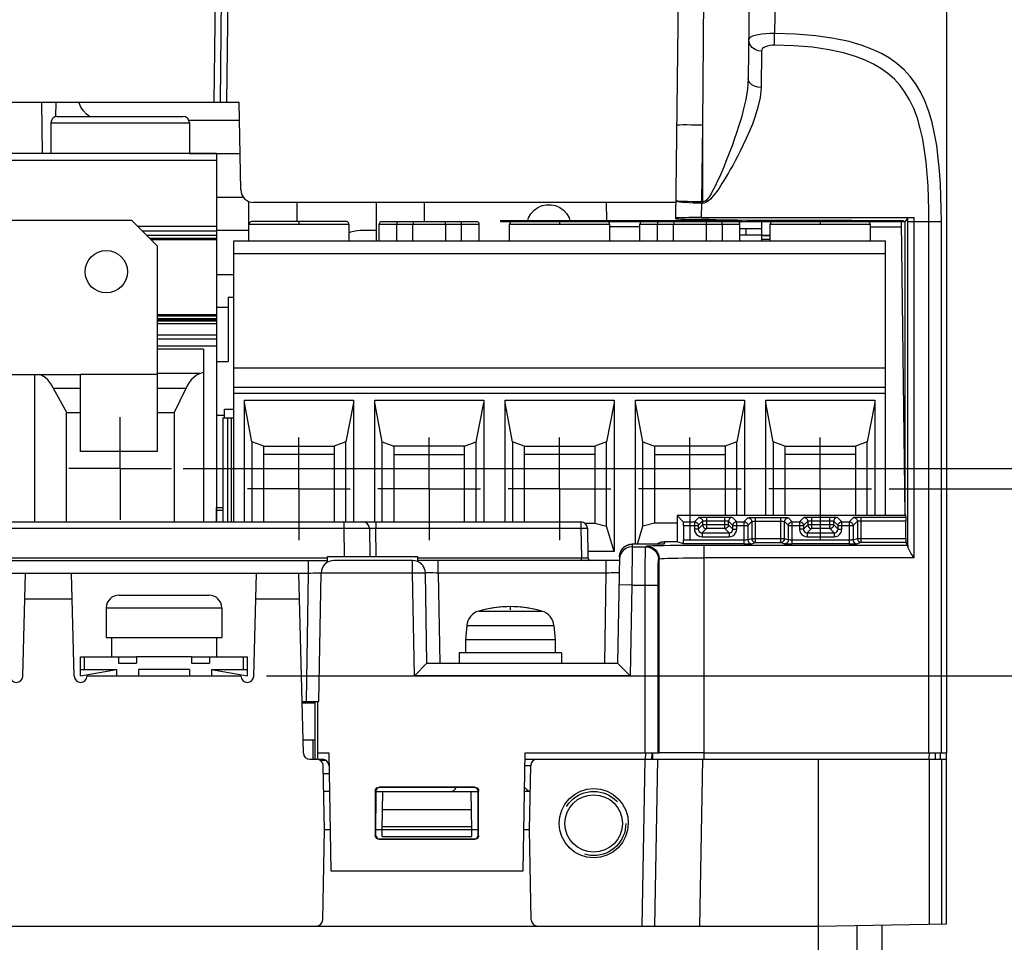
# Model space of a CAD drawing. Extents: x 35 to 410, y 33 to 287.
# Tile 43 of 65: x 284 to 322, y 63 to 99. Entities that reach past the tile are written whole.
import ezdxf

# ---------------------------------------------------------------- set-up
doc = ezdxf.new("R2010")
doc.units = 0
doc.header["$LTSCALE"] = 23.1
doc.linetypes.add('CENTER', pattern=[0.6, 0.375, -0.075, 0.075, -0.075])
doc.linetypes.add('HIDDEN', pattern=[0.2, 0.1, -0.1])
doc.layers.get('0').update_dxf_attribs({"linetype": 'CONTINUOUS'})
for name, color, linetype in [('ALL_AXIS', 7, 'CONTINUOUS'), ('ALL_CURVE', 7, 'CONTINUOUS'), ('ALL_DIM', 7, 'CONTINUOUS'), ('ALL_FEATURES', 7, 'CONTINUOUS'), ('DEFAULT_2', 8, 'HIDDEN'), ('HIDE_CTR-LINE', 7, 'CONTINUOUS')]:
    doc.layers.add(name, color=color, linetype=linetype)
doc.dimstyles.get("Standard").update_dxf_attribs({"dimtxt": 2.5, "dimasz": 2.5, "dimexe": 1.25, "dimexo": 0.625, "dimtad": 1, "dimcen": 2.5, "dimazin": 3, "dimtfac": 1, "dimtmove": 0, "dimatfit": 3})

# ---------------------------------------------------------------- blocks, each defined once
blk = doc.blocks.new('_OPEN')
at = {"color": 0, "linetype": 'BYBLOCK'}
for p, q in [((0, 0), (-1, 0.25)), ((-1, -0.25), (0, 0)), ((-1, 0), (0, 0))]:
    blk.add_line(p, q, dxfattribs=at)
blk = doc.blocks.new('*D10')
at = {"layer": 'ALL_DIM', "color": 2, "linetype": 'CONTINUOUS'}
for p, q in [((308.414, 103.298), (370.851, 103.298)), ((369.851, 103.298), (369.851, 72.319)), ((369.851, 41.339), (369.851, 72.319)), ((318.351, 41.339), (370.851, 41.339))]:
    blk.add_line(p, q, dxfattribs=at)
at = {"layer": 'ALL_DIM', "color": 2, "linetype": 'CONTINUOUS', "xscale": 2, "yscale": 2, "zscale": 2}
for p, rotation in [((369.851, 103.298), 90), ((369.851, 41.339), 270)]:
    blk.add_blockref('_OPEN', p, dxfattribs=dict(at, rotation=rotation))
blk = doc.blocks.new('*D11')
at = {"layer": 'ALL_DIM', "color": 2, "linetype": 'CONTINUOUS'}
for p, q in [((293.351, 73.848), (332.737, 73.848)), ((331.737, 73.848), (331.737, 57.594)), ((331.737, 41.339), (331.737, 57.594)), ((318.351, 41.339), (332.737, 41.339))]:
    blk.add_line(p, q, dxfattribs=at)
at = {"layer": 'ALL_DIM', "color": 2, "linetype": 'CONTINUOUS', "xscale": 2, "yscale": 2, "zscale": 2}
for p, rotation in [((331.737, 73.848), 90), ((331.737, 41.339), 270)]:
    blk.add_blockref('_OPEN', p, dxfattribs=dict(at, rotation=rotation))
blk = doc.blocks.new('*D20')
at = {"layer": 'ALL_DIM', "color": 2, "linetype": 'CONTINUOUS'}
for p, q in [((317.612, 81.136), (348.851, 81.136)), ((347.851, 81.136), (347.851, 61.237)), ((347.851, 41.339), (347.851, 61.237)), ((317.851, 41.339), (348.851, 41.339))]:
    blk.add_line(p, q, dxfattribs=at)
at = {"layer": 'ALL_DIM', "color": 2, "linetype": 'CONTINUOUS', "xscale": 2, "yscale": 2, "zscale": 2}
for p, rotation in [((347.851, 81.136), 90), ((347.851, 41.339), 270)]:
    blk.add_blockref('_OPEN', p, dxfattribs=dict(at, rotation=rotation))
blk = doc.blocks.new('*D21')
at = {"layer": 'ALL_DIM', "color": 2, "linetype": 'CONTINUOUS'}
for p, q in [((290.093, 81.933), (359.851, 81.933)), ((358.851, 81.933), (358.851, 61.636)), ((358.851, 41.339), (358.851, 61.636)), ((318.351, 41.339), (359.851, 41.339))]:
    blk.add_line(p, q, dxfattribs=at)
at = {"layer": 'ALL_DIM', "color": 2, "linetype": 'CONTINUOUS', "xscale": 2, "yscale": 2, "zscale": 2}
for p, rotation in [((358.851, 81.933), 90), ((358.851, 41.339), 270)]:
    blk.add_blockref('_OPEN', p, dxfattribs=dict(at, rotation=rotation))

msp = doc.modelspace()

# ---------------------------------------------------------------- linework, layer by layer
at = {"color": 7, "linetype": 'CONTINUOUS'}
for p, q in [((312.651, 91.009), (312.651, 91.548)), ((312.981, 91.009), (312.651, 91.009)), ((312.651, 90.798), (312.651, 90.998)), ((312.981, 90.998), (312.651, 90.998)), ((312.981, 90.848), (312.651, 90.848)), ((287.601, 76.998), (291.101, 76.998))]:
    msp.add_line(p, q, dxfattribs=at)
at = {"color": 9, "linetype": 'CONTINUOUS'}
msp.add_line((287.101, 76.498), (291.601, 76.498), dxfattribs=at)
at = {"color": 7, "linetype": 'CONTINUOUS'}
for centre, start, end in [((287.601, 76.498), 90, 180), ((291.101, 76.498), 0, 90)]:
    msp.add_arc(centre, 0.5, start, end, dxfattribs=at)
at = {"layer": 'ALL_AXIS', "color": 7, "linetype": 'CONTINUOUS'}
for p, q in [((319.851, 106.348), (319.851, 70.848)), ((312.651, 91.273), (311.801, 91.273)), ((312.651, 91.023), (311.801, 91.023)), ((295.726, 78.498), (299.226, 78.498)), ((287.101, 76.498), (287.101, 75.348)), ((291.601, 76.498), (291.601, 75.348)), ((301.15, 75.808), (301.101, 75.248)), ((304.552, 75.808), (304.601, 75.248)), ((287.101, 75.348), (291.601, 75.348)), ((287.301, 75.348), (287.301, 74.598)), ((291.401, 75.348), (291.401, 74.598)), ((301.101, 75.248), (301.101, 74.748)), ((304.601, 75.248), (301.101, 75.248)), ((304.601, 75.248), (304.601, 74.748)), ((287.576, 74.598), (288.276, 74.598)), ((290.426, 74.598), (291.126, 74.598)), ((300.851, 74.748), (300.851, 74.348)), ((304.851, 74.748), (300.851, 74.748)), ((304.851, 74.748), (304.851, 74.348)), ((295.228, 71.348), (294.771, 71.348)), ((295.168, 70.598), (295.168, 71.348)), ((310.403, 70.848), (308.654, 70.848)), ((295.676, 70.548), (295.454, 70.548))]:
    msp.add_line(p, q, dxfattribs=at)
at = {"layer": 'ALL_AXIS', "color": 9, "linetype": 'CONTINUOUS'}
for p, q in [((312.026, 91.273), (312.026, 91.023)), ((301.619, 76.376), (304.082, 76.376)), ((301.15, 75.808), (304.552, 75.808)), ((295.601, 70.548), (295.601, 70.587))]:
    msp.add_line(p, q, dxfattribs=at)
at = {"layer": 'ALL_AXIS', "color": 7, "linetype": 'CENTER'}
for p, q in [((287.641, 81.936), (287.641, 83.936)), ((294.611, 81.136), (294.611, 83.136)), ((299.691, 81.136), (299.691, 83.136)), ((304.771, 81.136), (304.771, 83.136)), ((309.851, 81.136), (309.851, 83.136)), ((314.931, 81.136), (314.931, 83.136)), ((287.641, 81.936), (285.641, 81.936)), ((287.641, 81.936), (287.641, 79.936)), ((287.641, 81.936), (289.641, 81.936)), ((294.611, 81.136), (292.611, 81.136)), ((294.611, 81.136), (294.611, 79.136)), ((294.611, 81.136), (296.611, 81.136)), ((299.691, 81.136), (297.691, 81.136)), ((299.691, 81.136), (299.691, 79.136)), ((299.691, 81.136), (301.691, 81.136)), ((304.771, 81.136), (302.771, 81.136)), ((304.771, 81.136), (304.771, 79.136)), ((304.771, 81.136), (306.771, 81.136)), ((309.851, 81.136), (307.851, 81.136)), ((309.851, 81.136), (309.851, 79.136)), ((309.851, 81.136), (311.851, 81.136)), ((314.931, 81.136), (312.931, 81.136)), ((314.931, 81.136), (314.931, 79.136)), ((314.931, 81.136), (316.931, 81.136))]:
    msp.add_line(p, q, dxfattribs=at)
at = {"layer": 'ALL_AXIS', "color": 7, "linetype": 'CONTINUOUS'}
msp.add_circle((287.101, 89.598), 0.825, dxfattribs=at)
for centre, radius, start, end in [((301.797, 75.751), 0.65, 105.8809, 175), ((302.851, 72.048), 4.5, 74.1191, 105.8809), ((303.904, 75.751), 0.65, 5, 74.1191)]:
    msp.add_arc(centre, radius, start, end, dxfattribs=at)
at = {"layer": 'ALL_CURVE', "color": 40, "linetype": 'CONTINUOUS'}
msp.add_line((302.851, 76.424), (302.851, 76.548), dxfattribs=at)
msp.add_arc((302.851, 72.048), 4.5, 76.5066, 103.4934, dxfattribs=at)
at = {"layer": 'ALL_FEATURES', "color": 7, "linetype": 'CONTINUOUS'}
for p, q in [((309.306, 91.658), (309.476, 105.548)), ((312.226, 105.548), (312.123, 97.13)), ((291.548, 96.198), (291.609, 101.15)), ((268.41, 96.198), (292.283, 96.198)), ((284.572, 96.198), (284.607, 94.198)), ((285.129, 96.198), (285.119, 95.634)), ((292.342, 92.789), (292.283, 96.198)), ((285.191, 95.648), (290.091, 95.648)), ((284.941, 95.398), (284.941, 94.198)), ((292.295, 95.49), (290.322, 95.49)), ((290.341, 95.398), (290.341, 94.198)), ((291.391, 94.198), (268.891, 94.198)), ((290.341, 94.209), (292.317, 94.209)), ((291.391, 94.198), (291.391, 79.848)), ((292.453, 92.485), (291.391, 92.485)), ((309.314, 92.298), (292.842, 92.298)), ((306.586, 92.298), (306.594, 91.598)), ((288.101, 91.598), (279.601, 91.598)), ((289.101, 90.598), (288.101, 91.598)), ((291.391, 91.355), (288.344, 91.355)), ((292.661, 90.798), (292.661, 91.448)), ((296.461, 91.548), (292.761, 91.548)), ((296.561, 91.448), (296.561, 90.798)), ((297.741, 90.798), (297.741, 91.448)), ((297.841, 91.548), (301.541, 91.548)), ((301.641, 90.798), (301.641, 91.448)), ((302.471, 91.598), (302.471, 91.548)), ((302.471, 91.598), (311.877, 91.598)), ((302.471, 91.548), (316.167, 91.548)), ((302.821, 90.798), (302.821, 91.448)), ((306.721, 91.448), (306.721, 90.798)), ((307.901, 91.348), (306.721, 91.348)), ((307.901, 90.798), (307.901, 91.448)), ((309.651, 91.65), (309.651, 91.598)), ((309.806, 91.649), (310.082, 91.649)), ((310.101, 91.649), (310.101, 91.598)), ((310.307, 91.707), (318.598, 91.707)), ((310.572, 91.642), (310.582, 91.64)), ((310.582, 91.64), (310.582, 91.64)), ((311.101, 91.611), (311.101, 91.598)), ((311.801, 90.798), (311.801, 91.448)), ((312.981, 90.798), (312.981, 91.448)), ((316.168, 91.591), (313.351, 91.591)), ((316.167, 91.539), (316.168, 91.591)), ((318.179, 91.553), (316.167, 91.553)), ((318.233, 91.539), (316.167, 91.539)), ((318.179, 91.582), (316.168, 91.582)), ((316.881, 91.448), (316.881, 90.798)), ((316.881, 91.348), (318.097, 91.348)), ((318.235, 80.1), (318.095, 91.539)), ((318.179, 91.582), (318.179, 91.553)), ((318.348, 91.703), (318.233, 91.539)), ((318.233, 91.539), (318.233, 80.198)), ((288.509, 91.189), (291.391, 91.189)), ((291.391, 91.008), (288.691, 91.008)), ((291.391, 91.213), (292.661, 91.213)), ((296.982, 91.213), (297.618, 91.213)), ((288.82, 90.879), (291.391, 90.879)), ((288.845, 90.854), (291.391, 90.854)), ((289.101, 82.598), (289.101, 90.598)), ((292.071, 79.848), (292.071, 90.798)), ((292.071, 90.798), (317.471, 90.798)), ((317.471, 80.1), (317.471, 90.798)), ((292.071, 89.48), (291.391, 89.48)), ((291.851, 88.598), (291.851, 86.098)), ((292.071, 88.598), (291.851, 88.598)), ((289.101, 87.927), (291.391, 87.927)), ((291.391, 88.218), (291.851, 88.218)), ((291.851, 88.198), (291.391, 88.198)), ((291.391, 87.862), (289.101, 87.862)), ((291.391, 87.762), (289.101, 87.762)), ((289.101, 87.734), (291.391, 87.734)), ((291.391, 87.669), (289.101, 87.669)), ((289.101, 87.585), (291.391, 87.585)), ((291.391, 86.964), (289.101, 86.964)), ((290.891, 86.583), (289.101, 86.583)), ((290.891, 86.583), (290.891, 79.848)), ((291.391, 86.098), (291.851, 86.098)), ((281.601, 85.598), (286.101, 85.598)), ((284.316, 79.848), (284.316, 85.598)), ((286.101, 82.598), (286.101, 85.598)), ((290.747, 85.626), (290.891, 85.683)), ((285.03, 85.064), (285.566, 84.098)), ((285.03, 85.064), (286.101, 85.064)), ((289.101, 85.064), (290.22, 85.064)), ((289.741, 84.105), (290.22, 85.064)), ((292.071, 85.098), (317.471, 85.098)), ((292.486, 79.848), (292.486, 84.598)), ((292.486, 84.598), (296.736, 84.598)), ((292.781, 82.966), (292.486, 84.484)), ((296.736, 84.484), (296.44, 82.966)), ((296.736, 84.598), (296.736, 79.848)), ((297.566, 79.848), (297.566, 84.598)), ((297.566, 84.598), (301.816, 84.598)), ((297.861, 82.966), (297.566, 84.484)), ((301.52, 82.966), (301.816, 84.484)), ((301.816, 84.598), (301.816, 79.848)), ((302.646, 79.848), (302.646, 84.598)), ((302.646, 84.598), (306.896, 84.598)), ((302.941, 82.966), (302.646, 84.484)), ((306.896, 84.484), (306.6, 82.966)), ((306.896, 84.598), (306.896, 78.698)), ((307.726, 78.979), (307.726, 84.598)), ((307.726, 84.598), (311.976, 84.598)), ((308.021, 82.966), (307.726, 84.484)), ((311.976, 84.484), (311.68, 82.966)), ((311.976, 84.598), (311.976, 80.1)), ((312.806, 80.1), (312.806, 84.598)), ((312.806, 84.598), (317.056, 84.598)), ((313.101, 82.966), (312.806, 84.484)), ((317.056, 84.484), (316.76, 82.966)), ((317.056, 84.598), (317.056, 80.1)), ((285.541, 84.123), (285.541, 79.848)), ((285.541, 84.123), (285.566, 84.098)), ((286.101, 84.098), (285.541, 84.098)), ((289.741, 84.098), (289.101, 84.098)), ((289.741, 84.105), (289.741, 79.848)), ((291.703, 83.898), (291.703, 84.248)), ((291.703, 84.248), (292.071, 84.248)), ((291.703, 83.998), (291.391, 83.998)), ((291.643, 83.898), (291.643, 79.848)), ((291.643, 83.898), (292.071, 83.898)), ((291.84, 79.848), (291.84, 83.898)), ((291.974, 83.898), (291.974, 79.848)), ((292.781, 82.966), (292.781, 79.848)), ((293.236, 82.798), (292.781, 82.966)), ((296.44, 82.966), (295.986, 82.798)), ((296.44, 79.848), (296.44, 82.966)), ((297.861, 79.848), (297.861, 82.966)), ((297.861, 82.966), (298.316, 82.798)), ((301.066, 82.798), (301.52, 82.966)), ((301.52, 79.848), (301.52, 82.966)), ((302.941, 82.966), (302.941, 79.848)), ((303.396, 82.798), (302.941, 82.966)), ((306.6, 82.966), (306.146, 82.798)), ((306.6, 79.689), (306.6, 82.966)), ((308.021, 79.689), (308.021, 82.966)), ((308.021, 82.966), (308.476, 82.798)), ((311.68, 82.966), (311.226, 82.798)), ((311.68, 80.1), (311.68, 82.966)), ((313.556, 82.798), (313.101, 82.966)), ((313.101, 82.966), (313.101, 80.1)), ((316.76, 82.966), (316.306, 82.798)), ((316.76, 80.1), (316.76, 82.966)), ((289.101, 82.598), (286.101, 82.598)), ((293.236, 79.848), (293.236, 82.798)), ((293.236, 82.798), (295.986, 82.798)), ((295.986, 82.798), (295.986, 79.848)), ((298.316, 82.798), (298.316, 79.848)), ((301.066, 82.798), (298.316, 82.798)), ((301.066, 79.848), (301.066, 82.798)), ((303.396, 82.798), (303.396, 79.848)), ((303.396, 82.798), (306.146, 82.798)), ((306.146, 82.798), (306.146, 79.798)), ((308.476, 82.798), (308.476, 79.798)), ((311.226, 82.798), (308.476, 82.798)), ((311.226, 82.798), (311.226, 80.1)), ((313.556, 82.798), (313.556, 80.1)), ((313.556, 82.798), (316.306, 82.798)), ((316.306, 82.798), (316.306, 80.1)), ((295.986, 82.473), (293.236, 82.473)), ((298.316, 82.473), (301.066, 82.473)), ((306.146, 82.473), (303.396, 82.473)), ((308.476, 82.473), (311.226, 82.473)), ((316.306, 82.473), (313.556, 82.473)), ((291.391, 80.412), (291.403, 80.414)), ((291.403, 80.414), (291.643, 80.414)), ((262.099, 79.848), (305.605, 79.848)), ((309.592, 79.857), (309.349, 80.1)), ((309.349, 80.1), (309.35, 79.079)), ((318.235, 80.1), (309.349, 80.1)), ((318.234, 80.181), (318.266, 80.04)), ((318.268, 79.205), (318.268, 79.89)), ((297.355, 79.603), (297.374, 78.498)), ((305.752, 79.798), (306.146, 79.798)), ((305.855, 79.603), (305.875, 78.446)), ((306.146, 79.798), (306.6, 79.689)), ((306.895, 78.698), (306.6, 79.689)), ((307.81, 78.979), (308.021, 79.689)), ((308.476, 79.798), (308.021, 79.689)), ((309.349, 79.798), (308.476, 79.798)), ((309.6, 79.707), (309.6, 79.143)), ((309.35, 79.079), (308.855, 79.079)), ((309.607, 78.993), (309.35, 79.079)), ((306.896, 78.698), (305.871, 78.698)), ((307.498, 78.967), (307.603, 78.979)), ((308.844, 78.979), (307.603, 78.979)), ((308.844, 78.979), (308.853, 78.978)), ((318.345, 78.948), (318.27, 79.055)), ((273.976, 78.348), (295.726, 78.348)), ((295.726, 78.28), (295.726, 78.498)), ((299.039, 78.348), (295.977, 78.348)), ((299.226, 78.498), (299.226, 78.312)), ((307.101, 78.348), (299.226, 78.348)), ((307.103, 78.487), (307.031, 74.348)), ((283.85, 73.842), (283.955, 77.848)), ((283.955, 77.848), (285.746, 77.848)), ((285.851, 73.842), (285.746, 77.848)), ((292.85, 73.842), (292.955, 77.848)), ((292.955, 77.848), (294.601, 77.848)), ((294.784, 70.842), (294.601, 77.848)), ((295.39, 72.848), (295.477, 77.857)), ((299.601, 74.348), (299.539, 77.857)), ((286.101, 73.848), (286.101, 74.598)), ((286.101, 74.598), (287.576, 74.598)), ((287.576, 74.598), (287.576, 74.348)), ((288.276, 74.598), (288.276, 74.348)), ((290.426, 74.598), (288.276, 74.598)), ((290.426, 74.598), (290.426, 74.348)), ((291.126, 74.598), (291.126, 74.348)), ((291.126, 74.598), (292.601, 74.598)), ((292.601, 73.848), (292.601, 74.598)), ((286.101, 74.098), (287.501, 74.098)), ((286.101, 73.848), (287.501, 74.098)), ((287.501, 74.098), (287.501, 73.848)), ((287.576, 74.348), (288.276, 74.348)), ((288.351, 74.098), (288.351, 73.848)), ((290.351, 74.098), (288.351, 74.098)), ((290.351, 74.098), (290.351, 73.848)), ((290.426, 74.348), (291.126, 74.348)), ((291.201, 74.098), (291.201, 73.848)), ((291.201, 74.098), (292.601, 73.848)), ((291.201, 74.098), (292.601, 74.098)), ((299.109, 73.848), (299.601, 74.348)), ((299.601, 74.348), (307.031, 74.348)), ((307.522, 73.848), (307.031, 74.348)), ((286.351, 73.848), (292.351, 73.848)), ((294.732, 72.848), (295.39, 72.848)), ((294.733, 72.798), (295.23, 72.798)), ((295.228, 72.848), (295.228, 70.598)), ((295.351, 70.848), (295.351, 72.848)), ((295.346, 70.598), (295.346, 70.848)), ((295.351, 70.848), (295.77, 70.848)), ((295.77, 70.848), (295.851, 66.248)), ((303.351, 66.248), (303.431, 70.848)), ((303.431, 70.848), (308.654, 70.848)), ((310.403, 70.848), (319.851, 70.848)), ((319.605, 70.848), (319.601, 70.598)), ((319.851, 64.185), (319.851, 70.848)), ((295.034, 70.598), (295.307, 70.598)), ((295.346, 70.598), (295.529, 70.598)), ((295.601, 67.848), (295.557, 70.353)), ((303.427, 70.598), (319.851, 70.598)), ((303.601, 67.848), (303.644, 70.353)), ((308.487, 64.098), (308.601, 70.598)), ((314.851, 70.598), (314.851, 54.745)), ((295.562, 70.048), (295.784, 70.048)), ((301.464, 69.511), (297.738, 69.511)), ((301.45, 69.497), (297.752, 69.497)), ((295.797, 69.348), (295.574, 69.348)), ((297.588, 69.361), (297.588, 67.635)), ((297.602, 69.347), (297.601, 67.649)), ((297.602, 69.348), (301.6, 69.348)), ((297.851, 67.848), (297.877, 69.348)), ((301.351, 67.848), (301.324, 69.348)), ((301.6, 67.649), (301.6, 69.347)), ((301.614, 67.635), (301.614, 69.361)), ((303.627, 69.348), (303.405, 69.348)), ((295.539, 64.344), (295.601, 67.848)), ((295.823, 67.848), (295.601, 67.848)), ((301.6, 67.848), (297.601, 67.848)), ((297.855, 67.597), (297.851, 67.848)), ((297.855, 67.597), (301.346, 67.597)), ((301.346, 67.597), (301.351, 67.848)), ((303.601, 67.848), (303.379, 67.848)), ((303.662, 64.344), (303.601, 67.848)), ((297.738, 67.485), (301.464, 67.485)), ((297.751, 67.499), (301.45, 67.499)), ((295.851, 66.248), (303.351, 66.248)), ((254.851, 64.098), (314.851, 64.098)), ((314.851, 64.098), (319.851, 64.185)), ((317.351, 61.855), (317.351, 64.142))]:
    msp.add_line(p, q, dxfattribs=at)
at = {"layer": 'ALL_FEATURES', "color": 9, "linetype": 'CONTINUOUS'}
for p, q in [((313.247, 105.548), (313.152, 98.88)), ((291.359, 101.15), (291.298, 96.198)), ((291.798, 96.198), (291.859, 101.15)), ((312.641, 98.193), (312.623, 96.777)), ((284.941, 95.398), (290.341, 95.398)), ((310.314, 92.321), (310.351, 95.323)), ((310.351, 92.267), (310.351, 95.323)), ((268.891, 93.95), (291.391, 93.95)), ((310.307, 91.707), (310.315, 92.267)), ((310.315, 92.267), (310.314, 92.321)), ((310.351, 92.321), (310.314, 92.321)), ((310.351, 92.267), (310.315, 92.267)), ((292.661, 91.448), (296.561, 91.448)), ((294.611, 91.548), (294.611, 91.448)), ((297.741, 91.448), (301.641, 91.448)), ((298.429, 90.798), (298.429, 91.448)), ((299.055, 90.798), (299.055, 91.448)), ((300.326, 91.448), (300.326, 90.798)), ((300.953, 90.798), (300.953, 91.448)), ((302.821, 91.448), (306.721, 91.448)), ((302.971, 91.598), (302.971, 91.548)), ((304.771, 91.548), (304.771, 91.448)), ((307.901, 91.448), (311.801, 91.448)), ((308.589, 90.798), (308.589, 91.448)), ((309.215, 90.798), (309.215, 91.448)), ((309.593, 91.65), (309.594, 91.598)), ((310.486, 91.448), (310.486, 90.798)), ((311.113, 91.448), (311.113, 90.798)), ((312.981, 91.448), (316.881, 91.448)), ((314.931, 91.548), (314.931, 91.448)), ((318.348, 78.879), (318.348, 91.703)), ((318.348, 91.548), (319.653, 91.548)), ((318.598, 78.448), (318.598, 91.707)), ((319.168, 70.848), (319.168, 91.548)), ((319.653, 70.848), (319.653, 91.548)), ((291.391, 90.896), (288.803, 90.896)), ((317.471, 90.298), (292.071, 90.298)), ((289.101, 87.922), (291.391, 87.922)), ((291.391, 87.122), (289.101, 87.122)), ((289.101, 86.711), (291.391, 86.711)), ((289.101, 85.598), (286.101, 85.598)), ((290.747, 85.626), (289.101, 85.626)), ((292.071, 85.848), (317.471, 85.848)), ((317.471, 84.848), (292.071, 84.848)), ((291.391, 80.307), (291.403, 80.308)), ((291.403, 79.848), (291.403, 80.414)), ((291.403, 80.308), (291.643, 80.308)), ((296.355, 79.848), (296.355, 79.603)), ((297.605, 79.848), (297.605, 79.603)), ((305.605, 79.848), (305.605, 79.603)), ((309.592, 79.857), (310.025, 79.857)), ((310.025, 79.857), (310.193, 80.025)), ((310.025, 79.857), (310.025, 79.572)), ((310.175, 79.707), (310.343, 79.875)), ((310.343, 79.875), (310.343, 79.741)), ((310.493, 80.04), (310.493, 79.591)), ((310.493, 80.04), (311.208, 80.04)), ((310.493, 79.89), (311.208, 79.89)), ((311.208, 79.591), (311.208, 80.04)), ((311.358, 79.875), (311.527, 79.707)), ((311.358, 79.741), (311.358, 79.875)), ((311.508, 80.025), (311.676, 79.857)), ((311.676, 79.572), (311.676, 79.857)), ((311.676, 79.857), (311.959, 79.857)), ((311.959, 79.857), (312.112, 80.009)), ((311.959, 79.857), (311.959, 78.993)), ((312.109, 79.707), (312.262, 79.859)), ((312.262, 79.859), (312.262, 79.199)), ((312.411, 79.049), (312.411, 80.024)), ((312.411, 80.024), (313.39, 80.024)), ((312.411, 79.874), (313.39, 79.874)), ((313.39, 79.049), (313.39, 80.024)), ((313.692, 79.707), (313.54, 79.859)), ((313.54, 79.199), (313.54, 79.859)), ((313.842, 79.857), (313.689, 80.009)), ((313.842, 78.993), (313.842, 79.857)), ((313.842, 79.857), (314.125, 79.857)), ((314.125, 79.857), (314.293, 80.025)), ((314.125, 79.857), (314.125, 79.572)), ((314.275, 79.707), (314.443, 79.875)), ((314.443, 79.875), (314.443, 79.741)), ((314.593, 80.04), (314.593, 79.591)), ((314.593, 80.04), (315.308, 80.04)), ((314.593, 79.89), (315.308, 79.89)), ((315.308, 79.591), (315.308, 80.04)), ((315.458, 79.875), (315.627, 79.707)), ((315.458, 79.741), (315.458, 79.875)), ((315.608, 80.025), (315.776, 79.857)), ((315.776, 79.572), (315.776, 79.857)), ((315.776, 79.857), (316.059, 79.857)), ((316.059, 79.857), (316.228, 80.025)), ((316.059, 79.857), (316.059, 78.993)), ((316.209, 79.707), (316.378, 79.875)), ((316.378, 79.875), (316.378, 79.205)), ((316.527, 80.04), (318.266, 80.04)), ((316.527, 79.055), (316.527, 80.04)), ((316.527, 79.89), (318.268, 79.89)), ((271.846, 79.603), (296.355, 79.603)), ((296.355, 79.603), (296.374, 78.498)), ((296.355, 79.603), (296.596, 79.603)), ((297.624, 78.498), (297.605, 79.603)), ((297.605, 79.603), (305.605, 79.603)), ((305.605, 79.603), (305.625, 78.446)), ((309.6, 79.707), (310.175, 79.707)), ((310.175, 79.572), (310.025, 79.572)), ((310.343, 79.741), (310.175, 79.572)), ((310.175, 79.707), (310.175, 79.572)), ((310.493, 79.591), (310.324, 79.422)), ((311.358, 79.741), (310.343, 79.741)), ((311.208, 79.591), (310.493, 79.591)), ((311.377, 79.422), (311.208, 79.591)), ((311.527, 79.572), (311.358, 79.741)), ((311.527, 79.572), (311.527, 79.707)), ((311.527, 79.707), (312.109, 79.707)), ((311.527, 79.572), (311.676, 79.572)), ((312.109, 79.707), (312.109, 79.148)), ((313.692, 79.148), (313.692, 79.707)), ((313.692, 79.707), (314.275, 79.707)), ((314.275, 79.572), (314.125, 79.572)), ((314.443, 79.741), (314.275, 79.572)), ((314.275, 79.707), (314.275, 79.572)), ((314.593, 79.591), (314.424, 79.422)), ((315.458, 79.741), (314.443, 79.741)), ((315.308, 79.591), (314.593, 79.591)), ((315.477, 79.422), (315.308, 79.591)), ((315.627, 79.572), (315.458, 79.741)), ((315.627, 79.572), (315.627, 79.707)), ((315.627, 79.707), (316.209, 79.707)), ((315.627, 79.572), (315.776, 79.572)), ((316.209, 79.707), (316.209, 79.148)), ((308.855, 79.079), (308.853, 78.978)), ((311.959, 79.143), (309.6, 79.143)), ((310.324, 79.422), (311.377, 79.422)), ((310.324, 79.422), (310.324, 79.272)), ((310.324, 79.272), (311.377, 79.272)), ((311.377, 79.422), (311.377, 79.272)), ((312.109, 79.148), (312.262, 79.199)), ((312.262, 79.199), (313.54, 79.199)), ((313.54, 79.199), (313.692, 79.148)), ((316.059, 79.143), (313.842, 79.143)), ((314.424, 79.422), (315.477, 79.422)), ((314.424, 79.422), (314.424, 79.272)), ((314.424, 79.272), (315.477, 79.272)), ((315.477, 79.422), (315.477, 79.272)), ((316.209, 79.148), (316.378, 79.205)), ((316.378, 79.205), (318.268, 79.205)), ((307.215, 78.794), (307.155, 78.701)), ((307.294, 78.872), (307.215, 78.794)), ((307.388, 78.93), (307.294, 78.872)), ((307.493, 78.966), (307.388, 78.93)), ((307.603, 78.978), (307.493, 78.966)), ((307.601, 78.882), (307.584, 77.382)), ((307.603, 78.978), (307.601, 78.882)), ((307.601, 78.882), (308.126, 78.882)), ((307.603, 78.978), (307.603, 78.979)), ((308.853, 78.978), (307.603, 78.978)), ((308.126, 78.882), (308.154, 78.909)), ((311.959, 78.993), (309.607, 78.993)), ((310.403, 78.948), (318.345, 78.948)), ((310.403, 70.598), (310.403, 78.948)), ((312.259, 78.998), (312.411, 79.049)), ((312.411, 79.049), (313.39, 79.049)), ((313.39, 79.049), (313.542, 78.998)), ((316.059, 78.993), (313.842, 78.993)), ((316.359, 78.998), (316.527, 79.055)), ((316.527, 79.055), (318.27, 79.055)), ((273.976, 78.446), (295.726, 78.446)), ((294.977, 78.348), (294.977, 77.857)), ((299.039, 77.848), (299.039, 78.348)), ((299.226, 78.446), (305.625, 78.446)), ((300.039, 77.857), (300.039, 78.348)), ((305.625, 78.348), (305.625, 78.446)), ((306.592, 77.857), (306.592, 78.348)), ((308.626, 78.382), (308.654, 78.409)), ((308.654, 70.848), (308.654, 78.409)), ((318.598, 78.448), (310.403, 78.448)), ((274.724, 77.857), (294.977, 77.857)), ((294.977, 77.857), (294.89, 72.848)), ((299.039, 77.848), (295.477, 77.848)), ((299.539, 77.857), (299.039, 77.848)), ((299.109, 73.848), (299.039, 77.848)), ((300.039, 77.857), (300.101, 74.348)), ((306.592, 77.857), (300.039, 77.857)), ((306.531, 74.348), (306.592, 77.857)), ((307.584, 77.382), (307.084, 77.391)), ((307.584, 77.382), (307.522, 73.848)), ((307.584, 77.382), (308.609, 77.382)), ((308.109, 70.848), (308.109, 77.382)), ((308.609, 70.848), (308.609, 77.382)), ((283.929, 76.848), (285.772, 76.848)), ((292.929, 76.848), (294.627, 76.848)), ((286.251, 74.098), (286.251, 74.598)), ((292.451, 74.098), (292.451, 74.598)), ((307.522, 73.848), (299.109, 73.848)), ((308.114, 70.848), (308.109, 70.598)), ((308.364, 70.848), (308.359, 70.598)), ((308.404, 70.598), (308.408, 70.848)), ((319.171, 70.848), (319.168, 70.598)), ((319.414, 70.848), (319.411, 70.598)), ((307.987, 64.098), (308.101, 70.598)), ((310.237, 64.098), (310.35, 70.598)), ((319.195, 64.174), (319.195, 70.598)), ((319.673, 64.182), (319.673, 70.598)), ((297.738, 69.511), (297.752, 69.497)), ((301.464, 69.511), (301.45, 69.497)), ((297.588, 69.361), (297.602, 69.347)), ((301.614, 69.361), (301.6, 69.347)), ((301.337, 68.633), (297.864, 68.633)), ((301.349, 67.964), (297.853, 67.964)), ((297.588, 67.635), (297.601, 67.649)), ((301.614, 67.635), (301.6, 67.649)), ((297.738, 67.485), (297.751, 67.499)), ((301.464, 67.485), (301.45, 67.499)), ((316.368, 54.825), (316.368, 64.125))]:
    msp.add_line(p, q, dxfattribs=at)
for points in [[(310.351, 95.323), (310.376, 98.602), (310.403, 101.979), (310.432, 105.548)], [(313.152, 98.88), (312.98, 98.878), (312.815, 98.869), (312.659, 98.854), (312.517, 98.833), (312.392, 98.806), (312.289, 98.773), (312.21, 98.734), (312.159, 98.689), (312.141, 98.641)], [(312.641, 98.193), (312.511, 98.209), (312.39, 98.254), (312.286, 98.325), (312.206, 98.418), (312.157, 98.525), (312.141, 98.641)], [(313.148, 98.423), (313.149, 98.482), (313.15, 98.561), (313.151, 98.658), (313.151, 98.766), (313.152, 98.88)], [(319.653, 91.548), (319.649, 92.043), (319.637, 92.528), (319.615, 93.026), (319.581, 93.526), (319.534, 94.024), (319.471, 94.511), (319.391, 94.975), (319.291, 95.416), (319.165, 95.843), (319.01, 96.25), (318.835, 96.613), (318.645, 96.925), (318.436, 97.203), (318.197, 97.464), (317.922, 97.706), (317.626, 97.917), (317.317, 98.097), (316.973, 98.26), (316.561, 98.416), (316.059, 98.562), (315.459, 98.69), (314.753, 98.791), (313.968, 98.856), (313.152, 98.88)], [(313.148, 98.423), (313.051, 98.42), (312.96, 98.408), (312.874, 98.389), (312.798, 98.363), (312.734, 98.33), (312.685, 98.291), (312.653, 98.245), (312.641, 98.193)], [(319.168, 91.548), (319.164, 92.012), (319.153, 92.467), (319.132, 92.934), (319.101, 93.403), (319.058, 93.87), (318.999, 94.327), (318.925, 94.762), (318.832, 95.175), (318.716, 95.576), (318.573, 95.957), (318.41, 96.297), (318.234, 96.59), (318.041, 96.851), (317.819, 97.096), (317.565, 97.322), (317.291, 97.52), (317.005, 97.689), (316.686, 97.842), (316.305, 97.988), (315.84, 98.126), (315.284, 98.246), (314.631, 98.341), (313.904, 98.401), (313.148, 98.423)], [(312.123, 97.13), (312.093, 96.708), (312.027, 96.304), (311.946, 95.938), (311.856, 95.602), (311.763, 95.291), (311.67, 95.005), (311.58, 94.744), (311.494, 94.505), (311.412, 94.285), (311.333, 94.081), (311.257, 93.891), (311.185, 93.714), (311.116, 93.551), (311.051, 93.4), (310.99, 93.261), (310.931, 93.134), (310.876, 93.016), (310.823, 92.908), (310.772, 92.808), (310.723, 92.717), (310.676, 92.634), (310.629, 92.56), (310.584, 92.493), (310.538, 92.436), (310.492, 92.388), (310.446, 92.352), (310.398, 92.328), (310.351, 92.321)], [(312.623, 96.777), (312.493, 96.789), (312.372, 96.825), (312.268, 96.881), (312.188, 96.955), (312.139, 97.039), (312.123, 97.13)], [(312.623, 96.777), (312.586, 96.381), (312.503, 96.003), (312.399, 95.659), (312.285, 95.344), (312.166, 95.052), (312.048, 94.784), (311.933, 94.539), (311.823, 94.315), (311.717, 94.109), (311.616, 93.917), (311.518, 93.739), (311.426, 93.574), (311.338, 93.421), (311.254, 93.279), (311.175, 93.149), (311.1, 93.029), (311.029, 92.919), (310.961, 92.817), (310.895, 92.724), (310.832, 92.639), (310.771, 92.561), (310.711, 92.491), (310.652, 92.429), (310.593, 92.375), (310.534, 92.33), (310.474, 92.296), (310.412, 92.274), (310.351, 92.267)], [(309.351, 95.323), (309.376, 95.326), (309.45, 95.327), (309.569, 95.328), (309.727, 95.328), (309.917, 95.327), (310.128, 95.326), (310.351, 95.323)], [(310.314, 92.321), (310.119, 92.323), (309.933, 92.326), (309.76, 92.33), (309.609, 92.334), (309.485, 92.337), (309.392, 92.341), (309.334, 92.344), (309.314, 92.347)], [(310.315, 92.267), (310.141, 92.27), (309.973, 92.275), (309.816, 92.282), (309.674, 92.291), (309.55, 92.301), (309.45, 92.312), (309.376, 92.323), (309.33, 92.335), (309.314, 92.347)], [(298.429, 91.448), (298.439, 91.498), (298.467, 91.535), (298.512, 91.548)], [(299.065, 91.548), (299.064, 91.535), (299.058, 91.498), (299.055, 91.448)], [(300.326, 91.448), (300.323, 91.498), (300.318, 91.535), (300.316, 91.548)], [(300.953, 91.448), (300.943, 91.498), (300.914, 91.535), (300.87, 91.548)], [(308.589, 91.448), (308.599, 91.498), (308.627, 91.535), (308.672, 91.548)], [(309.225, 91.548), (309.224, 91.535), (309.218, 91.498), (309.215, 91.448)], [(310.476, 91.548), (310.478, 91.535), (310.483, 91.498), (310.486, 91.448)], [(311.113, 91.448), (311.103, 91.498), (311.074, 91.535), (311.03, 91.548)], [(310.025, 79.857), (310.071, 79.849), (310.113, 79.828), (310.146, 79.795), (310.167, 79.753), (310.175, 79.707)], [(310.193, 80.025), (310.207, 80.029), (310.238, 80.033), (310.285, 80.036), (310.346, 80.038), (310.418, 80.04), (310.493, 80.04)], [(310.193, 80.025), (310.24, 80.018), (310.281, 79.996), (310.314, 79.963), (310.336, 79.922), (310.343, 79.875)], [(310.343, 79.875), (310.35, 79.879), (310.366, 79.883), (310.389, 79.886), (310.42, 79.888), (310.455, 79.89), (310.493, 79.89)], [(311.208, 80.04), (311.283, 80.04), (311.353, 80.038), (311.414, 80.036), (311.462, 80.033), (311.494, 80.029), (311.508, 80.025)], [(311.208, 79.89), (311.246, 79.89), (311.281, 79.888), (311.311, 79.886), (311.335, 79.883), (311.351, 79.879), (311.358, 79.875)], [(311.508, 80.025), (311.462, 80.018), (311.42, 79.996), (311.387, 79.963), (311.366, 79.922), (311.358, 79.875)], [(311.527, 79.707), (311.534, 79.753), (311.555, 79.795), (311.589, 79.828), (311.63, 79.849), (311.676, 79.857)], [(311.959, 79.857), (312.006, 79.849), (312.047, 79.828), (312.08, 79.795), (312.102, 79.753), (312.109, 79.707)], [(312.112, 80.009), (312.125, 80.013), (312.157, 80.017), (312.205, 80.02), (312.266, 80.022), (312.336, 80.024), (312.411, 80.024)], [(312.112, 80.009), (312.158, 80.002), (312.2, 79.98), (312.233, 79.947), (312.254, 79.906), (312.262, 79.859)], [(312.262, 79.859), (312.268, 79.863), (312.284, 79.867), (312.308, 79.87), (312.339, 79.872), (312.374, 79.874), (312.411, 79.874)], [(313.39, 80.024), (313.465, 80.024), (313.535, 80.022), (313.596, 80.02), (313.644, 80.017), (313.676, 80.013), (313.689, 80.009)], [(313.39, 79.874), (313.427, 79.874), (313.463, 79.872), (313.493, 79.87), (313.517, 79.867), (313.533, 79.863), (313.54, 79.859)], [(313.54, 79.859), (313.547, 79.906), (313.568, 79.947), (313.602, 79.98), (313.643, 80.002), (313.689, 80.009)], [(313.692, 79.707), (313.7, 79.753), (313.721, 79.795), (313.754, 79.828), (313.796, 79.849), (313.842, 79.857)], [(314.125, 79.857), (314.171, 79.849), (314.213, 79.828), (314.246, 79.795), (314.267, 79.753), (314.275, 79.707)], [(314.293, 80.025), (314.307, 80.029), (314.338, 80.033), (314.385, 80.036), (314.446, 80.038), (314.518, 80.04), (314.593, 80.04)], [(314.293, 80.025), (314.34, 80.018), (314.381, 79.996), (314.414, 79.963), (314.436, 79.922), (314.443, 79.875)], [(314.443, 79.875), (314.45, 79.879), (314.466, 79.883), (314.489, 79.886), (314.52, 79.888), (314.555, 79.89), (314.593, 79.89)], [(315.308, 80.04), (315.383, 80.04), (315.453, 80.038), (315.514, 80.036), (315.562, 80.033), (315.594, 80.029), (315.608, 80.025)], [(315.308, 79.89), (315.346, 79.89), (315.381, 79.888), (315.411, 79.886), (315.435, 79.883), (315.451, 79.879), (315.458, 79.875)], [(315.608, 80.025), (315.562, 80.018), (315.52, 79.996), (315.487, 79.963), (315.466, 79.922), (315.458, 79.875)], [(315.627, 79.707), (315.634, 79.753), (315.655, 79.795), (315.689, 79.828), (315.73, 79.849), (315.776, 79.857)], [(316.059, 79.857), (316.106, 79.849), (316.147, 79.828), (316.18, 79.795), (316.202, 79.753), (316.209, 79.707)], [(316.228, 80.025), (316.241, 80.029), (316.273, 80.033), (316.321, 80.036), (316.382, 80.038), (316.452, 80.04), (316.527, 80.04)], [(316.228, 80.025), (316.274, 80.018), (316.316, 79.996), (316.349, 79.963), (316.37, 79.922), (316.378, 79.875)], [(316.378, 79.875), (316.384, 79.879), (316.4, 79.883), (316.424, 79.886), (316.455, 79.888), (316.49, 79.89), (316.527, 79.89)], [(296.596, 79.603), (296.732, 79.604), (296.902, 79.604), (297.052, 79.604), (297.175, 79.604), (297.271, 79.604), (297.333, 79.603), (297.355, 79.603)], [(297.355, 79.603), (297.361, 79.603), (297.379, 79.604), (297.407, 79.604), (297.445, 79.604), (297.492, 79.604), (297.547, 79.603), (297.605, 79.603)], [(305.605, 79.603), (305.67, 79.604), (305.73, 79.604), (305.782, 79.604), (305.821, 79.604), (305.846, 79.604), (305.855, 79.603)], [(310.025, 79.572), (310.035, 79.494), (310.064, 79.424), (310.11, 79.363), (310.169, 79.316), (310.243, 79.284), (310.324, 79.272)], [(310.175, 79.572), (310.18, 79.533), (310.194, 79.498), (310.217, 79.467), (310.247, 79.444), (310.284, 79.428), (310.324, 79.422)], [(310.343, 79.741), (310.351, 79.695), (310.372, 79.653), (310.405, 79.62), (310.447, 79.598), (310.493, 79.591)], [(311.358, 79.741), (311.351, 79.695), (311.33, 79.653), (311.296, 79.62), (311.255, 79.598), (311.208, 79.591)], [(311.377, 79.272), (311.454, 79.282), (311.525, 79.312), (311.587, 79.358), (311.634, 79.418), (311.665, 79.49), (311.676, 79.572)], [(311.377, 79.422), (311.415, 79.427), (311.451, 79.442), (311.482, 79.465), (311.505, 79.495), (311.521, 79.531), (311.527, 79.572)], [(314.125, 79.572), (314.135, 79.494), (314.164, 79.424), (314.21, 79.363), (314.269, 79.316), (314.343, 79.284), (314.424, 79.272)], [(314.275, 79.572), (314.28, 79.533), (314.294, 79.498), (314.317, 79.467), (314.347, 79.444), (314.384, 79.428), (314.424, 79.422)], [(314.443, 79.741), (314.451, 79.695), (314.472, 79.653), (314.505, 79.62), (314.547, 79.598), (314.593, 79.591)], [(315.458, 79.741), (315.451, 79.695), (315.43, 79.653), (315.396, 79.62), (315.355, 79.598), (315.308, 79.591)], [(315.477, 79.272), (315.554, 79.282), (315.625, 79.312), (315.687, 79.358), (315.734, 79.418), (315.765, 79.49), (315.776, 79.572)], [(315.477, 79.422), (315.515, 79.427), (315.551, 79.442), (315.582, 79.465), (315.605, 79.495), (315.621, 79.531), (315.627, 79.572)], [(312.109, 79.148), (312.102, 79.147), (312.087, 79.146), (312.063, 79.145), (312.032, 79.144), (311.997, 79.144), (311.959, 79.143)], [(312.109, 79.148), (312.117, 79.102), (312.138, 79.06), (312.171, 79.027)], [(312.262, 79.199), (312.269, 79.153), (312.29, 79.111), (312.323, 79.078), (312.365, 79.057), (312.411, 79.049)], [(313.39, 79.049), (313.436, 79.056), (313.478, 79.078), (313.511, 79.111), (313.532, 79.153), (313.54, 79.199)], [(313.692, 79.148), (313.685, 79.102), (313.663, 79.06), (313.63, 79.027)], [(313.842, 79.143), (313.804, 79.144), (313.769, 79.144), (313.739, 79.145), (313.715, 79.146), (313.699, 79.147), (313.692, 79.148)], [(316.209, 79.148), (316.202, 79.147), (316.187, 79.146), (316.163, 79.145), (316.132, 79.144), (316.097, 79.144), (316.059, 79.143)], [(316.209, 79.148), (316.217, 79.102), (316.238, 79.06), (316.271, 79.027)], [(316.378, 79.205), (316.385, 79.159), (316.406, 79.117), (316.439, 79.083), (316.481, 79.062), (316.527, 79.055)], [(307.601, 78.882), (307.473, 78.865), (307.354, 78.817), (307.251, 78.739), (307.171, 78.637), (307.12, 78.519), (307.101, 78.391)], [(307.155, 78.701), (307.117, 78.597), (307.103, 78.487)], [(308.109, 77.382), (308.11, 77.641), (308.11, 77.888), (308.112, 78.12), (308.113, 78.331), (308.115, 78.515), (308.118, 78.665), (308.12, 78.78), (308.123, 78.854), (308.126, 78.882)], [(308.126, 78.882), (308.256, 78.865), (308.376, 78.815), (308.48, 78.736), (308.559, 78.632), (308.609, 78.512), (308.626, 78.382)], [(308.154, 78.909), (308.187, 78.915), (308.272, 78.921), (308.409, 78.927), (308.592, 78.932), (308.818, 78.936), (309.082, 78.94), (309.378, 78.944), (309.704, 78.946), (310.05, 78.947), (310.403, 78.948)], [(308.154, 78.909), (308.283, 78.892), (308.404, 78.842), (308.507, 78.763), (308.587, 78.659), (308.636, 78.539), (308.654, 78.409)], [(312.13, 78.994), (312.166, 78.995), (312.214, 78.996), (312.246, 78.997), (312.259, 78.998)], [(312.171, 79.027), (312.213, 79.006), (312.259, 78.998)], [(313.63, 79.027), (313.589, 79.006), (313.542, 78.998)], [(313.542, 78.998), (313.556, 78.997), (313.587, 78.996), (313.635, 78.995), (313.671, 78.994)], [(316.23, 78.994), (316.266, 78.995), (316.314, 78.996), (316.346, 78.997), (316.359, 78.998)], [(316.271, 79.027), (316.313, 79.006), (316.359, 78.998)], [(305.625, 78.446), (305.682, 78.446), (305.735, 78.446), (305.783, 78.446), (305.822, 78.446), (305.85, 78.446), (305.868, 78.446), (305.875, 78.446)], [(308.609, 77.382), (308.609, 77.555), (308.61, 77.719), (308.611, 77.874), (308.613, 78.015), (308.615, 78.137), (308.618, 78.238), (308.62, 78.314), (308.623, 78.363), (308.626, 78.382)], [(308.654, 78.409), (308.679, 78.415), (308.746, 78.421), (308.852, 78.427), (308.995, 78.432), (309.17, 78.437), (309.376, 78.44), (309.606, 78.444), (309.859, 78.446), (310.129, 78.447), (310.403, 78.448)], [(294.977, 77.857), (295.073, 77.858), (295.165, 77.86), (295.251, 77.86), (295.326, 77.861), (295.388, 77.86)], [(295.388, 77.86), (295.436, 77.86), (295.467, 77.858), (295.477, 77.857)], [(300.039, 77.857), (299.942, 77.858), (299.848, 77.86), (299.762, 77.86), (299.686, 77.861), (299.624, 77.86), (299.578, 77.86), (299.549, 77.858), (299.539, 77.857)], [(307.092, 77.857), (307.083, 77.858), (307.054, 77.86), (307.008, 77.86), (306.946, 77.861), (306.871, 77.86), (306.784, 77.86), (306.69, 77.858), (306.592, 77.857)], [(303.644, 70.353), (303.633, 70.35), (303.6, 70.349), (303.549, 70.348), (303.484, 70.348), (303.422, 70.349)]]:
    msp.add_lwpolyline(points, dxfattribs=at)
at = {"layer": 'ALL_FEATURES', "color": 7, "linetype": 'CONTINUOUS'}
for points in [[(286.453, 95.648), (286.334, 95.734), (286.212, 95.862), (286.113, 96.01), (286.043, 96.174), (286.038, 96.198)], [(303.528, 91.598), (303.562, 91.702), (303.653, 91.858), (303.775, 91.992), (303.921, 92.098), (304.087, 92.172), (304.261, 92.207), (304.44, 92.207), (304.615, 92.172), (304.781, 92.098), (304.926, 91.992), (305.048, 91.858), (305.139, 91.702), (305.174, 91.598)], [(310.307, 91.707), (310.134, 91.707), (309.965, 91.706), (309.808, 91.705), (309.665, 91.703), (309.54, 91.701), (309.44, 91.698), (309.367, 91.696), (309.321, 91.693), (309.306, 91.69)], [(309.306, 91.658), (309.318, 91.656), (309.355, 91.654)], [(309.355, 91.654), (309.415, 91.652), (309.494, 91.651), (309.589, 91.65), (309.695, 91.649), (309.806, 91.649)], [(310.082, 91.649), (310.194, 91.649), (310.301, 91.648), (310.397, 91.647), (310.477, 91.646), (310.536, 91.644), (310.572, 91.642)], [(313.351, 91.591), (312.911, 91.591), (312.481, 91.593), (312.075, 91.596), (311.7, 91.6), (311.368, 91.605), (311.086, 91.611), (310.861, 91.618), (310.7, 91.625), (310.606, 91.632), (310.581, 91.639)], [(318.348, 91.703), (318.357, 91.704), (318.382, 91.705), (318.422, 91.706), (318.473, 91.706), (318.534, 91.707), (318.598, 91.707)], [(296.561, 91.116), (296.629, 91.149), (296.802, 91.197), (296.982, 91.213)], [(285.029, 85.065), (284.976, 85.174), (284.907, 85.281), (284.82, 85.383), (284.714, 85.478), (284.589, 85.56), (284.506, 85.598)], [(290.747, 85.626), (290.62, 85.561), (290.509, 85.481), (290.413, 85.387), (290.333, 85.284), (290.269, 85.176), (290.221, 85.065)], [(309.6, 79.707), (309.599, 79.752), (309.598, 79.792), (309.597, 79.825), (309.594, 79.847), (309.592, 79.857)], [(318.266, 80.04), (318.267, 80.031), (318.267, 80.009), (318.268, 79.976), (318.268, 79.935), (318.268, 79.89)], [(308.556, 78.979), (308.64, 79.031), (308.745, 79.067), (308.855, 79.079)], [(309.607, 78.993), (309.605, 79.001), (309.603, 79.023), (309.601, 79.056), (309.6, 79.098), (309.6, 79.143)], [(318.268, 79.205), (318.268, 79.159), (318.269, 79.117), (318.269, 79.084), (318.269, 79.063), (318.27, 79.055)], [(307.103, 78.487), (307.118, 78.602), (307.158, 78.707), (307.219, 78.798), (307.297, 78.874), (307.391, 78.932), (307.498, 78.967)], [(311.959, 78.993), (312.034, 78.994), (312.105, 78.994), (312.13, 78.994)], [(313.671, 78.994), (313.696, 78.994), (313.767, 78.994), (313.842, 78.993)], [(316.059, 78.993), (316.134, 78.994), (316.205, 78.994), (316.23, 78.994)], [(318.345, 78.948), (318.346, 78.939), (318.347, 78.916), (318.348, 78.879)], [(318.598, 78.448), (318.529, 78.546), (318.467, 78.636), (318.417, 78.714), (318.38, 78.781), (318.356, 78.836), (318.348, 78.879)], [(297.588, 69.361), (297.595, 69.408), (297.616, 69.449), (297.649, 69.483), (297.691, 69.504), (297.738, 69.511)], [(297.752, 69.497), (297.705, 69.49), (297.663, 69.469), (297.63, 69.435), (297.609, 69.394), (297.602, 69.347)], [(301.6, 69.347), (301.592, 69.394), (301.571, 69.435), (301.538, 69.469), (301.496, 69.49), (301.45, 69.497)], [(301.464, 69.511), (301.51, 69.504), (301.552, 69.483), (301.585, 69.449), (301.606, 69.408), (301.614, 69.361)], [(303.407, 69.505), (303.457, 69.457), (303.512, 69.409), (303.558, 69.375)], [(303.558, 69.375), (303.593, 69.355), (303.615, 69.348)], [(304.752, 68.098), (304.776, 68.363), (304.852, 68.618), (304.976, 68.853), (305.143, 69.059), (305.348, 69.229), (305.582, 69.354), (305.836, 69.432), (306.101, 69.458), (306.365, 69.432), (306.619, 69.354), (306.853, 69.229), (307.058, 69.059), (307.226, 68.853), (307.35, 68.618), (307.425, 68.363), (307.449, 68.098)], [(307.449, 68.098), (307.421, 67.837), (307.343, 67.586), (307.218, 67.355), (307.05, 67.152), (306.846, 66.986), (306.614, 66.863), (306.362, 66.787), (306.101, 66.762), (305.839, 66.787), (305.587, 66.863), (305.355, 66.986), (305.152, 67.152), (304.984, 67.355), (304.858, 67.586), (304.78, 67.837), (304.752, 68.098)], [(297.738, 67.485), (297.691, 67.492), (297.649, 67.514), (297.616, 67.547), (297.595, 67.589), (297.588, 67.635)], [(297.601, 67.649), (297.608, 67.602), (297.63, 67.56), (297.663, 67.527), (297.705, 67.506), (297.751, 67.499)], [(301.45, 67.499), (301.497, 67.506), (301.538, 67.527), (301.572, 67.56), (301.593, 67.602), (301.6, 67.649)], [(301.614, 67.635), (301.606, 67.589), (301.585, 67.547), (301.552, 67.514), (301.51, 67.492), (301.464, 67.485)]]:
    msp.add_lwpolyline(points, dxfattribs=at)
msp.add_circle((306.101, 68.098), 1.12, dxfattribs=at)
for centre, radius, start, end in [((285.191, 95.398), 0.25, 90, 180), ((290.091, 95.398), 0.25, 0, 90), ((292.842, 92.798), 0.5, 181, 270), ((292.761, 91.448), 0.1, 89.9822, 180), ((296.461, 91.448), 0.1, 0, 90.0223), ((297.841, 91.448), 0.1, 89.9906, 180), ((301.541, 91.448), 0.1, 0, 90.0091), ((302.921, 91.448), 0.1, 89.9822, 180), ((306.621, 91.448), 0.1, 0, 90.0223), ((308.001, 91.448), 0.1, 89.9906, 180), ((311.701, 91.448), 0.1, 0, 90.0091), ((313.081, 91.448), 0.1, 89.9822, 180), ((316.781, 91.448), 0.1, 0, 70.4363), ((297.105, 79.598), 0.25, 1, 90), ((305.605, 79.598), 0.25, 1, 90), ((295.977, 77.848), 0.5, 90, 179), ((299.039, 77.848), 0.5, 1, 90), ((305.975, 78.448), 0.1, 181, 270), ((283.601, 73.848), 0.25, 179.99, 358.5), ((286.101, 73.848), 0.25, 181.5, 0.01), ((292.601, 73.848), 0.25, 179.99, 358.5), ((295.034, 70.848), 0.25, 181.5, 270), ((295.307, 70.348), 0.25, 1, 90), ((295.529, 70.348), 0.25, 1, 90), ((303.894, 70.348), 0.25, 90, 179), ((300.509, 69.598), 0.25, 270, 335.9657), ((295.29, 64.348), 0.25, 270, 359), ((303.912, 64.348), 0.25, 181, 270)]:
    msp.add_arc(centre, radius, start, end, dxfattribs=at)
at = {"layer": 'DEFAULT_2', "color": 8, "linetype": 'HIDDEN'}
msp.add_circle((306.101, 68.098), 1.25, dxfattribs=at)
at = {"layer": 'HIDE_CTR-LINE', "color": 7, "linetype": 'CONTINUOUS'}
for p, q in [((292.663, 91.457), (292.663, 92.334)), ((294.538, 91.548), (294.538, 92.298)), ((297.618, 92.298), (297.618, 90.798)), ((299.493, 92.298), (299.493, 91.548))]:
    msp.add_line(p, q, dxfattribs=at)

# ---------------------------------------------------------------- dimensions: what is measured, and where the dimension line sits
at = {"layer": 'ALL_DIM', "color": 2, "linetype": 'CONTINUOUS'}
for base, p1, p2, angle, picture, middle in [((369.851, 41.339), (307.414, 103.298), (317.351, 41.339), 270, '*D10', (369.851, 65.439)), ((358.851, 81.933), (317.351, 41.339), (289.093, 81.933), 90, '*D21', (358.851, 54.756)), ((347.851, 41.339), (316.612, 81.136), (316.851, 41.339), 270, '*D20', (347.851, 54.357)), ((331.737, 73.848), (317.351, 41.339), (292.351, 73.848), 90, '*D11', (331.737, 52.09))]:
    dim = msp.add_linear_dim(base=base, p1=p1, p2=p2, angle=angle, dimstyle='Standard', dxfattribs=at)
    dim.commit()
    dim.dimension.update_dxf_attribs({"geometry": picture, "text_midpoint": middle, "dimtype": 128})

doc.saveas('drawing.dxf')
